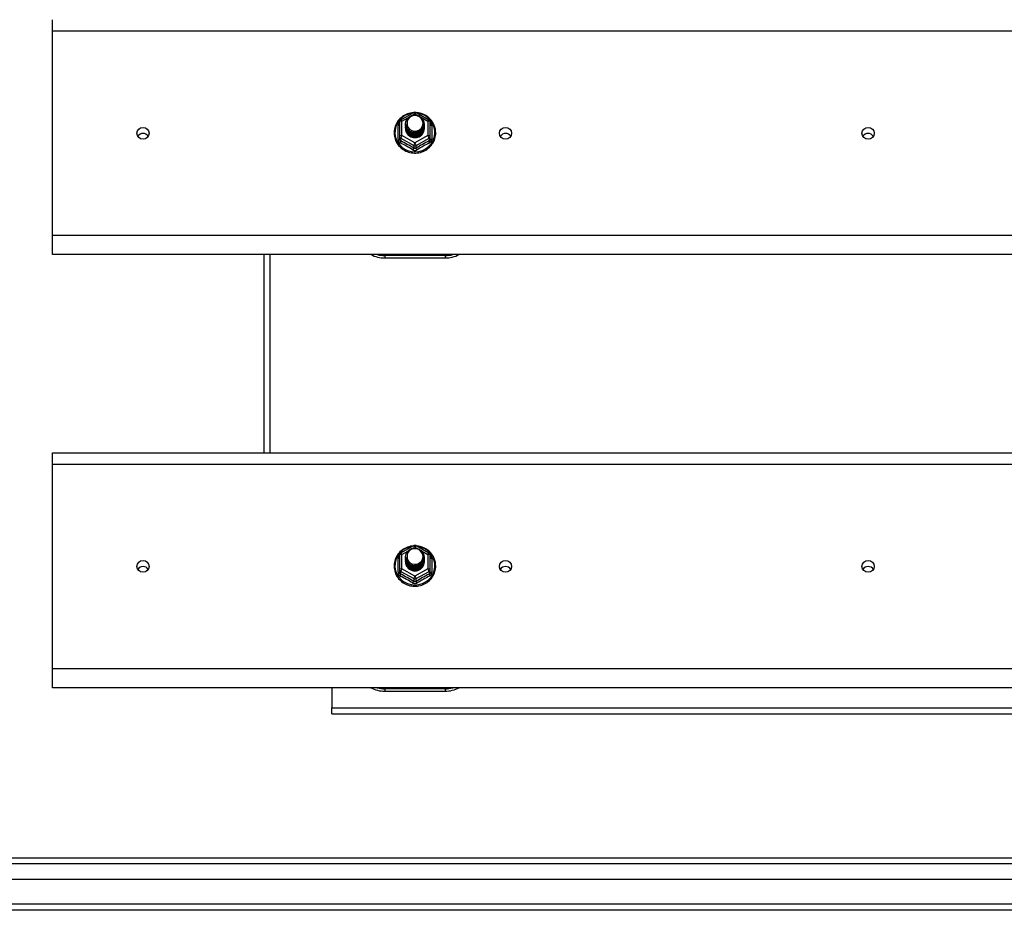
# Model space of a CAD drawing. Header units: inches. Extents: x 72 to 180, y 48 to 83.
# Tile 17 of 28: x 94 to 110, y 49 to 64. Entities that reach past the tile are written whole.
import ezdxf

# ---------------------------------------------------------------- set-up
doc = ezdxf.new("R2010")
doc.units = ezdxf.units.IN
doc.header["$MEASUREMENT"] = 0
doc.layers.add('Visible Edges(ANSI)', color=7, linetype='Continuous', lineweight=25)
doc.layers.add('Visible Tangent Edges(ANSI)', color=7, linetype='Continuous', lineweight=25)

msp = doc.modelspace()

# ---------------------------------------------------------------- linework, layer by layer
at = {"layer": 'Visible Edges(ANSI)'}
for p, q in [((94.081, 63.949), (94.081, 64.135)), ((94.081, 60.565), (94.081, 63.949)), ((99.847, 62.481), (100.062, 62.601)), ((100.1, 62.601), (100.314, 62.481)), ((99.827, 62.447), (99.827, 62.207)), ((99.927, 62.416), (99.927, 62.416)), ((100.234, 62.41), (100.234, 62.41)), ((100.335, 62.207), (100.335, 62.447)), ((99.927, 62.403), (99.927, 62.404)), ((99.927, 62.391), (99.927, 62.391)), ((99.927, 62.378), (99.927, 62.379)), ((99.927, 62.366), (99.927, 62.366)), ((99.927, 62.353), (99.927, 62.354)), ((99.927, 62.341), (99.927, 62.341)), ((100.234, 62.397), (100.234, 62.398)), ((100.234, 62.385), (100.234, 62.385)), ((100.234, 62.372), (100.234, 62.372)), ((100.234, 62.36), (100.234, 62.36)), ((100.234, 62.347), (100.234, 62.347)), ((99.827, 62.207), (99.827, 62.163)), ((100.063, 62.195), (100.061, 62.186)), ((100.335, 62.163), (100.335, 62.207)), ((94.081, 60.251), (94.081, 60.565)), ((125.215, 60.251), (94.081, 60.251)), ((97.581, 60.251), (97.581, 56.968)), ((99.581, 60.194), (100.581, 60.194)), ((94.081, 56.782), (94.081, 56.968)), ((94.081, 56.968), (125.215, 56.968)), ((94.081, 53.398), (94.081, 56.782)), ((99.847, 55.314), (100.062, 55.434)), ((100.1, 55.434), (100.314, 55.314)), ((99.827, 55.28), (99.827, 55.04)), ((99.927, 55.249), (99.927, 55.249)), ((100.234, 55.243), (100.234, 55.243)), ((100.335, 55.04), (100.335, 55.28)), ((99.927, 55.236), (99.927, 55.237)), ((99.927, 55.224), (99.927, 55.224)), ((99.927, 55.211), (99.927, 55.212)), ((99.927, 55.199), (99.927, 55.199)), ((99.927, 55.186), (99.927, 55.187)), ((99.927, 55.174), (99.927, 55.174)), ((100.234, 55.23), (100.234, 55.231)), ((100.234, 55.218), (100.234, 55.218)), ((100.234, 55.205), (100.234, 55.205)), ((100.234, 55.193), (100.234, 55.193)), ((100.234, 55.18), (100.234, 55.18)), ((99.827, 55.04), (99.827, 54.996)), ((100.063, 55.028), (100.061, 55.019)), ((100.335, 54.996), (100.335, 55.04)), ((94.081, 53.084), (94.081, 53.398)), ((125.215, 53.084), (94.081, 53.084)), ((98.706, 53.084), (98.706, 52.75)), ((99.581, 53.027), (100.581, 53.027)), ((98.706, 52.651), (98.706, 52.75)), ((98.706, 52.651), (124.456, 52.651)), ((72.978, 50.268), (125.184, 50.268)), ((125.372, 49.913), (72.789, 49.913)), ((125.982, 49.402), (72.947, 49.402))]:
    msp.add_line(p, q, dxfattribs=at)
at = {"layer": 'Visible Edges(ANSI)', "flags": 128}
for points in [[(100.055, 62.597), (100.03, 62.595), (100.006, 62.59), (99.981, 62.584), (99.958, 62.576), (99.935, 62.567), (99.913, 62.556), (99.891, 62.543), (99.871, 62.529), (99.852, 62.514), (99.833, 62.497), (99.817, 62.479), (99.801, 62.46), (99.787, 62.44), (99.775, 62.419), (99.764, 62.397), (99.755, 62.374), (99.748, 62.351), (99.742, 62.327), (99.738, 62.303), (99.736, 62.279), (99.736, 62.255), (99.737, 62.231), (99.741, 62.207), (99.746, 62.183), (99.753, 62.159), (99.761, 62.137), (99.772, 62.115), (99.784, 62.093), (99.797, 62.073), (99.812, 62.053), (99.829, 62.035), (99.846, 62.018), (99.865, 62.002), (99.885, 61.988), (99.906, 61.975), (99.928, 61.963), (99.951, 61.953), (99.975, 61.945), (99.999, 61.939), (100.023, 61.934), (100.048, 61.931), (100.073, 61.929), (100.098, 61.929), (100.123, 61.931), (100.147, 61.935), (100.171, 61.941), (100.195, 61.948), (100.219, 61.957), (100.241, 61.967), (100.263, 61.979), (100.283, 61.993), (100.303, 62.008), (100.322, 62.024), (100.339, 62.042), (100.355, 62.06), (100.369, 62.08), (100.382, 62.101), (100.394, 62.122), (100.403, 62.145), (100.411, 62.168), (100.418, 62.191), (100.422, 62.215), (100.425, 62.239), (100.426, 62.264)], [(100.426, 62.264), (100.424, 62.295), (100.42, 62.326), (100.412, 62.356), (100.402, 62.386), (100.389, 62.415), (100.373, 62.442), (100.354, 62.468), (100.334, 62.491), (100.31, 62.513), (100.285, 62.533), (100.259, 62.55), (100.23, 62.565), (100.201, 62.577), (100.17, 62.587), (100.139, 62.594), (100.107, 62.597)], [(99.948, 62.343), (99.932, 62.381), (99.927, 62.423), (99.935, 62.464), (99.955, 62.501), (99.985, 62.531), (100.023, 62.552), (100.065, 62.561), (100.109, 62.559), (100.15, 62.545), (100.186, 62.52), (100.213, 62.486), (100.23, 62.446), (100.234, 62.404), (100.226, 62.362), (100.206, 62.323), (100.176, 62.292), (100.139, 62.27), (100.096, 62.259), (100.053, 62.261), (100.011, 62.274), (99.975, 62.297), (99.948, 62.33), (99.932, 62.368), (99.927, 62.41)], [(99.927, 62.416), (99.927, 62.411), (99.927, 62.407), (99.928, 62.403), (99.928, 62.398), (99.929, 62.394), (99.93, 62.389), (99.931, 62.385), (99.932, 62.38), (99.933, 62.376), (99.934, 62.372), (99.936, 62.368), (99.937, 62.363), (99.939, 62.359), (99.941, 62.355), (99.943, 62.351), (99.945, 62.347), (99.947, 62.343), (99.95, 62.339), (99.952, 62.336), (99.955, 62.332), (99.958, 62.328), (99.961, 62.325), (99.964, 62.321), (99.967, 62.318)], [(99.965, 62.487), (99.964, 62.485), (99.962, 62.482), (99.961, 62.48), (99.96, 62.477), (99.959, 62.474), (99.958, 62.472), (99.957, 62.469), (99.956, 62.466), (99.956, 62.464), (99.955, 62.461), (99.954, 62.458), (99.953, 62.456), (99.953, 62.453), (99.952, 62.45), (99.952, 62.447), (99.952, 62.444), (99.951, 62.442), (99.951, 62.439), (99.951, 62.436), (99.951, 62.433), (99.951, 62.431), (99.951, 62.428), (99.951, 62.425), (99.951, 62.422)], [(99.951, 62.422), (99.951, 62.419), (99.951, 62.416), (99.951, 62.414), (99.951, 62.411), (99.951, 62.408), (99.951, 62.405), (99.951, 62.402), (99.952, 62.4), (99.952, 62.397), (99.953, 62.394), (99.953, 62.391), (99.954, 62.389), (99.954, 62.386), (99.955, 62.383), (99.956, 62.38), (99.957, 62.378), (99.957, 62.375), (99.958, 62.372), (99.959, 62.37), (99.96, 62.367), (99.962, 62.365), (99.963, 62.362), (99.964, 62.36), (99.965, 62.357)], [(99.967, 62.318), (99.989, 62.299), (100.016, 62.285), (100.044, 62.276), (100.074, 62.273), (100.104, 62.275), (100.133, 62.284), (100.16, 62.298), (100.183, 62.316), (100.202, 62.339), (100.215, 62.365), (100.223, 62.393), (100.225, 62.423), (100.22, 62.452), (100.21, 62.479), (100.193, 62.504), (100.172, 62.524), (100.147, 62.54), (100.119, 62.55), (100.089, 62.555), (100.059, 62.553), (100.03, 62.544), (100.004, 62.53), (99.982, 62.511), (99.965, 62.487)], [(99.927, 62.403), (99.929, 62.384), (99.932, 62.365), (99.939, 62.347), (99.948, 62.33), (99.959, 62.314), (99.972, 62.3), (99.987, 62.287), (100.004, 62.277), (100.022, 62.269), (100.041, 62.263), (100.061, 62.259), (100.081, 62.258), (100.101, 62.26), (100.12, 62.264), (100.139, 62.27), (100.158, 62.279), (100.174, 62.29), (100.189, 62.303), (100.203, 62.318), (100.214, 62.334), (100.223, 62.352), (100.229, 62.371), (100.233, 62.39), (100.234, 62.41)], [(100.234, 62.404), (100.234, 62.383), (100.23, 62.363), (100.224, 62.344), (100.216, 62.326), (100.205, 62.309), (100.191, 62.293), (100.176, 62.279), (100.159, 62.268), (100.141, 62.259), (100.121, 62.252), (100.101, 62.248), (100.081, 62.246), (100.06, 62.247), (100.04, 62.251), (100.02, 62.257), (100.002, 62.266), (99.985, 62.277), (99.97, 62.29), (99.957, 62.305), (99.946, 62.322), (99.937, 62.339), (99.931, 62.358), (99.928, 62.378), (99.927, 62.397)], [(99.927, 62.391), (99.929, 62.372), (99.932, 62.353), (99.939, 62.335), (99.948, 62.318), (99.959, 62.302), (99.972, 62.287), (99.987, 62.275), (100.004, 62.264), (100.022, 62.256), (100.041, 62.25), (100.061, 62.247), (100.081, 62.246), (100.101, 62.247), (100.12, 62.251), (100.139, 62.258), (100.158, 62.266), (100.174, 62.278), (100.189, 62.291), (100.203, 62.305), (100.214, 62.322), (100.223, 62.34), (100.229, 62.358), (100.233, 62.377), (100.234, 62.397)], [(100.234, 62.391), (100.234, 62.371), (100.23, 62.351), (100.224, 62.332), (100.216, 62.313), (100.205, 62.296), (100.191, 62.281), (100.176, 62.267), (100.159, 62.255), (100.141, 62.246), (100.121, 62.239), (100.101, 62.235), (100.081, 62.233), (100.06, 62.234), (100.04, 62.238), (100.02, 62.245), (100.002, 62.253), (99.985, 62.264), (99.97, 62.277), (99.957, 62.292), (99.946, 62.309), (99.937, 62.327), (99.931, 62.346), (99.928, 62.365), (99.927, 62.385)], [(99.927, 62.378), (99.929, 62.359), (99.932, 62.34), (99.939, 62.322), (99.948, 62.305), (99.959, 62.289), (99.972, 62.275), (99.987, 62.262), (100.004, 62.252), (100.022, 62.243), (100.041, 62.238), (100.061, 62.234), (100.081, 62.233), (100.101, 62.235), (100.12, 62.239), (100.139, 62.245), (100.158, 62.254), (100.174, 62.265), (100.189, 62.278), (100.203, 62.293), (100.214, 62.309), (100.223, 62.327), (100.229, 62.346), (100.233, 62.365), (100.234, 62.385)], [(100.234, 62.379), (100.234, 62.358), (100.23, 62.338), (100.224, 62.319), (100.216, 62.301), (100.205, 62.284), (100.191, 62.268), (100.176, 62.254), (100.159, 62.243), (100.141, 62.234), (100.121, 62.227), (100.101, 62.222), (100.081, 62.221), (100.06, 62.222), (100.04, 62.226), (100.02, 62.232), (100.002, 62.241), (99.985, 62.252), (99.97, 62.265), (99.957, 62.28), (99.946, 62.297), (99.937, 62.314), (99.931, 62.333), (99.928, 62.353), (99.927, 62.372)], [(99.927, 62.366), (99.929, 62.347), (99.932, 62.328), (99.939, 62.31), (99.948, 62.293), (99.959, 62.277), (99.972, 62.262), (99.987, 62.25), (100.004, 62.239), (100.022, 62.231), (100.041, 62.225), (100.061, 62.221), (100.081, 62.22), (100.101, 62.222), (100.12, 62.226), (100.139, 62.233), (100.158, 62.241), (100.174, 62.252), (100.189, 62.265), (100.203, 62.28), (100.214, 62.297), (100.223, 62.314), (100.229, 62.333), (100.233, 62.352), (100.234, 62.372)], [(100.234, 62.366), (100.234, 62.346), (100.23, 62.326), (100.224, 62.307), (100.216, 62.288), (100.205, 62.271), (100.191, 62.256), (100.176, 62.242), (100.159, 62.23), (100.141, 62.221), (100.121, 62.214), (100.101, 62.21), (100.081, 62.208), (100.06, 62.209), (100.04, 62.213), (100.02, 62.219), (100.002, 62.228), (99.985, 62.239), (99.97, 62.252), (99.957, 62.267), (99.946, 62.284), (99.937, 62.302), (99.931, 62.321), (99.928, 62.34), (99.927, 62.36)], [(99.927, 62.353), (99.929, 62.334), (99.932, 62.315), (99.939, 62.297), (99.948, 62.28), (99.959, 62.264), (99.972, 62.25), (99.987, 62.237), (100.004, 62.227), (100.022, 62.218), (100.041, 62.212), (100.061, 62.209), (100.081, 62.208), (100.101, 62.209), (100.12, 62.213), (100.139, 62.22), (100.158, 62.229), (100.174, 62.24), (100.189, 62.253), (100.203, 62.268), (100.214, 62.284), (100.223, 62.302), (100.229, 62.321), (100.233, 62.34), (100.234, 62.36)], [(100.234, 62.353), (100.234, 62.333), (100.23, 62.313), (100.224, 62.294), (100.216, 62.276), (100.205, 62.259), (100.191, 62.243), (100.176, 62.229), (100.159, 62.218), (100.141, 62.208), (100.121, 62.202), (100.101, 62.197), (100.081, 62.196), (100.06, 62.197), (100.04, 62.201), (100.02, 62.207), (100.002, 62.216), (99.985, 62.227), (99.97, 62.24), (99.957, 62.255), (99.946, 62.271), (99.937, 62.289), (99.931, 62.308), (99.928, 62.328), (99.927, 62.347)], [(99.927, 62.341), (99.929, 62.322), (99.932, 62.303), (99.939, 62.285), (99.948, 62.268), (99.959, 62.252), (99.972, 62.237), (99.987, 62.225), (100.004, 62.214), (100.022, 62.206), (100.041, 62.2), (100.061, 62.196), (100.081, 62.195), (100.101, 62.197), (100.12, 62.201), (100.139, 62.207), (100.158, 62.216), (100.174, 62.227), (100.189, 62.24), (100.203, 62.255), (100.214, 62.272), (100.223, 62.289), (100.229, 62.308), (100.233, 62.327), (100.234, 62.347)], [(100.061, 62.186), (100.053, 62.187), (100.045, 62.189), (100.037, 62.191), (100.029, 62.194), (100.022, 62.197), (100.014, 62.2), (100.007, 62.204), (100, 62.208), (99.993, 62.212), (99.987, 62.217), (99.98, 62.222), (99.974, 62.227), (99.969, 62.233), (99.963, 62.239), (99.958, 62.245), (99.954, 62.252), (99.949, 62.259), (99.945, 62.265), (99.942, 62.273), (99.939, 62.28), (99.936, 62.287), (99.934, 62.295), (99.932, 62.303), (99.931, 62.31)], [(99.965, 62.357), (99.965, 62.356), (99.964, 62.356), (99.963, 62.355), (99.962, 62.355), (99.962, 62.354), (99.961, 62.353), (99.96, 62.353), (99.96, 62.352), (99.959, 62.352), (99.958, 62.351), (99.957, 62.35), (99.957, 62.35), (99.956, 62.349), (99.955, 62.349), (99.955, 62.348), (99.954, 62.347), (99.953, 62.347), (99.952, 62.346), (99.952, 62.346), (99.951, 62.345), (99.95, 62.344), (99.95, 62.344), (99.949, 62.343), (99.948, 62.343)], [(100.055, 55.43), (100.03, 55.428), (100.006, 55.423), (99.981, 55.417), (99.958, 55.409), (99.935, 55.4), (99.913, 55.389), (99.891, 55.376), (99.871, 55.362), (99.852, 55.347), (99.833, 55.33), (99.817, 55.312), (99.801, 55.293), (99.787, 55.273), (99.775, 55.252), (99.764, 55.23), (99.755, 55.207), (99.748, 55.184), (99.742, 55.16), (99.738, 55.136), (99.736, 55.112), (99.736, 55.088), (99.737, 55.064), (99.741, 55.04), (99.746, 55.016), (99.753, 54.992), (99.761, 54.97), (99.772, 54.948), (99.784, 54.926), (99.797, 54.906), (99.812, 54.886), (99.829, 54.868), (99.846, 54.851), (99.865, 54.835), (99.885, 54.821), (99.906, 54.808), (99.928, 54.796), (99.951, 54.786), (99.975, 54.778), (99.999, 54.772), (100.023, 54.767), (100.048, 54.764), (100.073, 54.762), (100.098, 54.762), (100.123, 54.764), (100.147, 54.768), (100.171, 54.774), (100.195, 54.781), (100.219, 54.79), (100.241, 54.8), (100.263, 54.812), (100.283, 54.826), (100.303, 54.841), (100.322, 54.857), (100.339, 54.875), (100.355, 54.893), (100.369, 54.913), (100.382, 54.934), (100.394, 54.955), (100.403, 54.978), (100.411, 55.001), (100.418, 55.024), (100.422, 55.048), (100.425, 55.072), (100.426, 55.097)], [(100.426, 55.097), (100.424, 55.128), (100.42, 55.159), (100.412, 55.189), (100.402, 55.219), (100.389, 55.248), (100.373, 55.275), (100.354, 55.301), (100.334, 55.324), (100.31, 55.346), (100.285, 55.366), (100.259, 55.383), (100.23, 55.398), (100.201, 55.41), (100.17, 55.42), (100.139, 55.427), (100.107, 55.43)], [(99.948, 55.176), (99.932, 55.214), (99.927, 55.256), (99.935, 55.297), (99.955, 55.334), (99.985, 55.364), (100.023, 55.385), (100.065, 55.394), (100.109, 55.392), (100.15, 55.378), (100.186, 55.353), (100.213, 55.319), (100.23, 55.279), (100.234, 55.237), (100.226, 55.195), (100.206, 55.156), (100.176, 55.125), (100.139, 55.103), (100.096, 55.092), (100.053, 55.094), (100.011, 55.107), (99.975, 55.13), (99.948, 55.163), (99.932, 55.201), (99.927, 55.243)], [(99.927, 55.249), (99.927, 55.244), (99.927, 55.24), (99.928, 55.236), (99.928, 55.231), (99.929, 55.227), (99.93, 55.222), (99.931, 55.218), (99.932, 55.213), (99.933, 55.209), (99.934, 55.205), (99.936, 55.201), (99.937, 55.196), (99.939, 55.192), (99.941, 55.188), (99.943, 55.184), (99.945, 55.18), (99.947, 55.176), (99.95, 55.172), (99.952, 55.169), (99.955, 55.165), (99.958, 55.161), (99.961, 55.158), (99.964, 55.154), (99.967, 55.151)], [(99.927, 55.236), (99.929, 55.217), (99.932, 55.198), (99.939, 55.18), (99.948, 55.163), (99.959, 55.147), (99.972, 55.133), (99.987, 55.12), (100.004, 55.11), (100.022, 55.102), (100.041, 55.096), (100.061, 55.092), (100.081, 55.091), (100.101, 55.093), (100.12, 55.097), (100.139, 55.103), (100.158, 55.112), (100.174, 55.123), (100.189, 55.136), (100.203, 55.151), (100.214, 55.167), (100.223, 55.185), (100.229, 55.204), (100.233, 55.223), (100.234, 55.243)], [(99.965, 55.32), (99.964, 55.318), (99.962, 55.315), (99.961, 55.313), (99.96, 55.31), (99.959, 55.307), (99.958, 55.305), (99.957, 55.302), (99.956, 55.299), (99.956, 55.297), (99.955, 55.294), (99.954, 55.291), (99.953, 55.289), (99.953, 55.286), (99.952, 55.283), (99.952, 55.28), (99.952, 55.277), (99.951, 55.275), (99.951, 55.272), (99.951, 55.269), (99.951, 55.266), (99.951, 55.264), (99.951, 55.261), (99.951, 55.258), (99.951, 55.255)], [(99.951, 55.255), (99.951, 55.252), (99.951, 55.249), (99.951, 55.247), (99.951, 55.244), (99.951, 55.241), (99.951, 55.238), (99.951, 55.235), (99.952, 55.233), (99.952, 55.23), (99.953, 55.227), (99.953, 55.224), (99.954, 55.222), (99.954, 55.219), (99.955, 55.216), (99.956, 55.213), (99.957, 55.211), (99.957, 55.208), (99.958, 55.205), (99.959, 55.203), (99.96, 55.2), (99.962, 55.198), (99.963, 55.195), (99.964, 55.193), (99.965, 55.19)], [(99.967, 55.151), (99.989, 55.132), (100.016, 55.118), (100.044, 55.109), (100.074, 55.106), (100.104, 55.108), (100.133, 55.117), (100.16, 55.131), (100.183, 55.149), (100.202, 55.172), (100.215, 55.198), (100.223, 55.226), (100.225, 55.256), (100.22, 55.285), (100.21, 55.312), (100.193, 55.337), (100.172, 55.357), (100.147, 55.373), (100.119, 55.383), (100.089, 55.388), (100.059, 55.386), (100.03, 55.377), (100.004, 55.363), (99.982, 55.344), (99.965, 55.32)], [(100.234, 55.237), (100.234, 55.216), (100.23, 55.196), (100.224, 55.177), (100.216, 55.159), (100.205, 55.142), (100.191, 55.126), (100.176, 55.112), (100.159, 55.101), (100.141, 55.092), (100.121, 55.085), (100.101, 55.081), (100.081, 55.079), (100.06, 55.08), (100.04, 55.084), (100.02, 55.09), (100.002, 55.099), (99.985, 55.11), (99.97, 55.123), (99.957, 55.138), (99.946, 55.155), (99.937, 55.172), (99.931, 55.191), (99.928, 55.211), (99.927, 55.23)], [(99.927, 55.224), (99.929, 55.205), (99.932, 55.186), (99.939, 55.168), (99.948, 55.151), (99.959, 55.135), (99.972, 55.12), (99.987, 55.108), (100.004, 55.097), (100.022, 55.089), (100.041, 55.083), (100.061, 55.08), (100.081, 55.079), (100.101, 55.08), (100.12, 55.084), (100.139, 55.091), (100.158, 55.099), (100.174, 55.111), (100.189, 55.124), (100.203, 55.138), (100.214, 55.155), (100.223, 55.173), (100.229, 55.191), (100.233, 55.21), (100.234, 55.23)], [(100.234, 55.224), (100.234, 55.204), (100.23, 55.184), (100.224, 55.165), (100.216, 55.146), (100.205, 55.129), (100.191, 55.114), (100.176, 55.1), (100.159, 55.088), (100.141, 55.079), (100.121, 55.072), (100.101, 55.068), (100.081, 55.066), (100.06, 55.067), (100.04, 55.071), (100.02, 55.078), (100.002, 55.086), (99.985, 55.097), (99.97, 55.11), (99.957, 55.125), (99.946, 55.142), (99.937, 55.16), (99.931, 55.179), (99.928, 55.198), (99.927, 55.218)], [(99.927, 55.211), (99.929, 55.192), (99.932, 55.173), (99.939, 55.155), (99.948, 55.138), (99.959, 55.122), (99.972, 55.108), (99.987, 55.095), (100.004, 55.085), (100.022, 55.076), (100.041, 55.071), (100.061, 55.067), (100.081, 55.066), (100.101, 55.068), (100.12, 55.072), (100.139, 55.078), (100.158, 55.087), (100.174, 55.098), (100.189, 55.111), (100.203, 55.126), (100.214, 55.142), (100.223, 55.16), (100.229, 55.179), (100.233, 55.198), (100.234, 55.218)], [(100.234, 55.212), (100.234, 55.191), (100.23, 55.171), (100.224, 55.152), (100.216, 55.134), (100.205, 55.117), (100.191, 55.101), (100.176, 55.087), (100.159, 55.076), (100.141, 55.067), (100.121, 55.06), (100.101, 55.055), (100.081, 55.054), (100.06, 55.055), (100.04, 55.059), (100.02, 55.065), (100.002, 55.074), (99.985, 55.085), (99.97, 55.098), (99.957, 55.113), (99.946, 55.13), (99.937, 55.147), (99.931, 55.166), (99.928, 55.186), (99.927, 55.205)], [(99.927, 55.199), (99.929, 55.18), (99.932, 55.161), (99.939, 55.143), (99.948, 55.126), (99.959, 55.11), (99.972, 55.095), (99.987, 55.083), (100.004, 55.072), (100.022, 55.064), (100.041, 55.058), (100.061, 55.054), (100.081, 55.053), (100.101, 55.055), (100.12, 55.059), (100.139, 55.066), (100.158, 55.074), (100.174, 55.085), (100.189, 55.098), (100.203, 55.113), (100.214, 55.13), (100.223, 55.147), (100.229, 55.166), (100.233, 55.185), (100.234, 55.205)], [(100.234, 55.199), (100.234, 55.179), (100.23, 55.159), (100.224, 55.14), (100.216, 55.121), (100.205, 55.104), (100.191, 55.089), (100.176, 55.075), (100.159, 55.063), (100.141, 55.054), (100.121, 55.047), (100.101, 55.043), (100.081, 55.041), (100.06, 55.042), (100.04, 55.046), (100.02, 55.052), (100.002, 55.061), (99.985, 55.072), (99.97, 55.085), (99.957, 55.1), (99.946, 55.117), (99.937, 55.135), (99.931, 55.154), (99.928, 55.173), (99.927, 55.193)], [(99.927, 55.186), (99.929, 55.167), (99.932, 55.148), (99.939, 55.13), (99.948, 55.113), (99.959, 55.097), (99.972, 55.083), (99.987, 55.07), (100.004, 55.06), (100.022, 55.051), (100.041, 55.045), (100.061, 55.042), (100.081, 55.041), (100.101, 55.042), (100.12, 55.046), (100.139, 55.053), (100.158, 55.062), (100.174, 55.073), (100.189, 55.086), (100.203, 55.101), (100.214, 55.117), (100.223, 55.135), (100.229, 55.154), (100.233, 55.173), (100.234, 55.193)], [(100.234, 55.186), (100.234, 55.166), (100.23, 55.146), (100.224, 55.127), (100.216, 55.109), (100.205, 55.092), (100.191, 55.076), (100.176, 55.062), (100.159, 55.051), (100.141, 55.041), (100.121, 55.035), (100.101, 55.03), (100.081, 55.029), (100.06, 55.03), (100.04, 55.034), (100.02, 55.04), (100.002, 55.049), (99.985, 55.06), (99.97, 55.073), (99.957, 55.088), (99.946, 55.104), (99.937, 55.122), (99.931, 55.141), (99.928, 55.161), (99.927, 55.18)], [(99.927, 55.174), (99.929, 55.155), (99.932, 55.136), (99.939, 55.118), (99.948, 55.101), (99.959, 55.085), (99.972, 55.07), (99.987, 55.058), (100.004, 55.047), (100.022, 55.039), (100.041, 55.033), (100.061, 55.029), (100.081, 55.028), (100.101, 55.03), (100.12, 55.034), (100.139, 55.04), (100.158, 55.049), (100.174, 55.06), (100.189, 55.073), (100.203, 55.088), (100.214, 55.105), (100.223, 55.122), (100.229, 55.141), (100.233, 55.16), (100.234, 55.18)], [(100.061, 55.019), (100.053, 55.02), (100.045, 55.022), (100.037, 55.024), (100.029, 55.027), (100.022, 55.03), (100.014, 55.033), (100.007, 55.037), (100, 55.041), (99.993, 55.045), (99.987, 55.05), (99.98, 55.055), (99.974, 55.06), (99.969, 55.066), (99.963, 55.072), (99.958, 55.078), (99.954, 55.085), (99.949, 55.092), (99.945, 55.098), (99.942, 55.106), (99.939, 55.113), (99.936, 55.12), (99.934, 55.128), (99.932, 55.136), (99.931, 55.143)], [(99.965, 55.19), (99.965, 55.189), (99.964, 55.189), (99.963, 55.188), (99.962, 55.188), (99.962, 55.187), (99.961, 55.186), (99.96, 55.186), (99.96, 55.185), (99.959, 55.185), (99.958, 55.184), (99.957, 55.183), (99.957, 55.183), (99.956, 55.182), (99.955, 55.182), (99.955, 55.181), (99.954, 55.18), (99.953, 55.18), (99.952, 55.179), (99.952, 55.179), (99.951, 55.178), (99.95, 55.177), (99.95, 55.177), (99.949, 55.176), (99.948, 55.176)]]:
    msp.add_lwpolyline(points, dxfattribs=at)
at = {"layer": 'Visible Edges(ANSI)'}
for centre, radius, start, end in [((100.081, 62.567), 0.0394, 60.8255, 119.1745), ((99.866, 62.447), 0.0394, 119.1745, 180), ((100.295, 62.447), 0.0394, 0, 60.8255), ((99.581, 60.694), 0.5, 242.5014, 270), ((100.581, 60.694), 0.5, 270, 297.4986), ((100.081, 55.4), 0.0394, 60.8255, 119.1745), ((99.866, 55.28), 0.0394, 119.1745, 180), ((100.295, 55.28), 0.0394, 0, 60.8255), ((99.581, 53.527), 0.5, 242.5014, 270), ((100.581, 53.527), 0.5, 270, 297.4986)]:
    msp.add_arc(centre, radius, start, end, dxfattribs=at)
for centre, major_axis, start_param, end_param in [((100.081, 62.422), (0.134, 0), 3.671471, 8.899926), ((95.581, 62.157), (-0.1, 0), 3.68386, 5.740918), ((100.081, 62.337), (-0.158, 0), 6.032414, 9.675269), ((100.081, 62.417), (0.154, 0), 3.669461, 3.875388), ((101.581, 62.157), (-0.1, 0), 3.68386, 5.740918), ((107.581, 62.157), (-0.1, 0), 3.68386, 5.740918), ((100.081, 55.255), (0.134, 0), 3.671471, 8.899926), ((95.581, 54.991), (-0.101, 0), 3.68386, 5.740918), ((100.081, 55.17), (-0.158, 0), 6.032414, 9.675269), ((100.081, 55.25), (0.154, 0), 3.669461, 3.875388), ((101.581, 54.991), (-0.101, 0), 3.68386, 5.740918), ((107.581, 54.991), (-0.101, 0), 3.68386, 5.740918)]:
    msp.add_ellipse(centre, major_axis=major_axis, ratio=0.966998, start_param=start_param, end_param=end_param, dxfattribs=at)
for centre in [(95.581, 62.257), (101.581, 62.257), (107.581, 62.257), (95.581, 55.091), (101.581, 55.091), (107.581, 55.091)]:
    msp.add_ellipse(centre, major_axis=(-0.101, 0), ratio=0.966998, dxfattribs=at)
at = {"layer": 'Visible Tangent Edges(ANSI)'}
for p, q in [((94.081, 63.949), (125.215, 63.949)), ((100.049, 62.559), (100.081, 62.577)), ((100.081, 62.577), (100.115, 62.557)), ((99.866, 62.457), (99.964, 62.512)), ((99.866, 62.217), (99.866, 62.457)), ((100.19, 62.515), (100.295, 62.457)), ((100.295, 62.457), (100.295, 62.217)), ((99.803, 62.16), (99.803, 62.387)), ((100.359, 62.387), (100.359, 62.16)), ((99.846, 62.174), (100.061, 62.055)), ((99.846, 62.13), (99.846, 62.174)), ((100.081, 62.098), (99.866, 62.217)), ((100.295, 62.217), (100.081, 62.098)), ((100.1, 62.055), (100.315, 62.174)), ((100.315, 62.174), (100.315, 62.13)), ((100.061, 62.055), (100.061, 62.01)), ((100.1, 62.01), (100.1, 62.055)), ((125.215, 60.565), (94.081, 60.565)), ((97.68, 60.251), (97.68, 56.968)), ((100.581, 60.234), (99.581, 60.234)), ((99.581, 60.234), (99.581, 60.194)), ((100.581, 60.234), (100.581, 60.194)), ((94.081, 56.782), (125.215, 56.782)), ((100.049, 55.392), (100.081, 55.41)), ((100.081, 55.41), (100.115, 55.39)), ((99.866, 55.29), (99.964, 55.345)), ((99.866, 55.05), (99.866, 55.29)), ((100.19, 55.348), (100.295, 55.29)), ((100.295, 55.29), (100.295, 55.05)), ((99.803, 54.993), (99.803, 55.22)), ((100.359, 55.22), (100.359, 54.993)), ((99.846, 55.007), (100.061, 54.888)), ((99.846, 54.963), (99.846, 55.007)), ((100.081, 54.931), (99.866, 55.05)), ((100.295, 55.05), (100.081, 54.931)), ((100.1, 54.888), (100.315, 55.007)), ((100.315, 55.007), (100.315, 54.963)), ((100.061, 54.888), (100.061, 54.843)), ((100.1, 54.843), (100.1, 54.888)), ((125.215, 53.398), (94.081, 53.398)), ((100.581, 53.067), (99.581, 53.067)), ((99.581, 53.067), (99.581, 53.027)), ((100.581, 53.067), (100.581, 53.027)), ((98.706, 52.75), (124.456, 52.75)), ((125.314, 50.169), (72.848, 50.169)), ((125.982, 49.501), (72.18, 49.501))]:
    msp.add_line(p, q, dxfattribs=at)
at = {"layer": 'Visible Tangent Edges(ANSI)', "flags": 128}
for points in [[(99.827, 62.439), (99.825, 62.438), (99.823, 62.436), (99.821, 62.434), (99.82, 62.432), (99.818, 62.43), (99.817, 62.428), (99.815, 62.426), (99.814, 62.424), (99.812, 62.422), (99.811, 62.419), (99.81, 62.417), (99.809, 62.415), (99.808, 62.413), (99.807, 62.41), (99.806, 62.408), (99.805, 62.406), (99.805, 62.403), (99.804, 62.401), (99.804, 62.399), (99.803, 62.396), (99.803, 62.394), (99.803, 62.391), (99.803, 62.389), (99.803, 62.387)], [(100.359, 62.387), (100.359, 62.389), (100.359, 62.391), (100.359, 62.394), (100.358, 62.396), (100.358, 62.399), (100.357, 62.401), (100.357, 62.403), (100.356, 62.406), (100.355, 62.408), (100.355, 62.41), (100.354, 62.413), (100.353, 62.415), (100.352, 62.417), (100.35, 62.419), (100.349, 62.422), (100.348, 62.424), (100.346, 62.426), (100.345, 62.428), (100.343, 62.43), (100.342, 62.432), (100.34, 62.434), (100.338, 62.436), (100.337, 62.438), (100.335, 62.439)], [(99.803, 62.16), (99.803, 62.156), (99.803, 62.153), (99.803, 62.15), (99.804, 62.147), (99.804, 62.143), (99.805, 62.14), (99.806, 62.137), (99.807, 62.134), (99.808, 62.131), (99.81, 62.128), (99.811, 62.125), (99.813, 62.123), (99.814, 62.12), (99.816, 62.117), (99.818, 62.115), (99.82, 62.112), (99.822, 62.11), (99.825, 62.108), (99.827, 62.106), (99.829, 62.104), (99.832, 62.102), (99.834, 62.1), (99.837, 62.099), (99.84, 62.097)], [(99.846, 62.13), (99.845, 62.13), (99.844, 62.131), (99.842, 62.132), (99.841, 62.133), (99.84, 62.134), (99.838, 62.135), (99.837, 62.136), (99.836, 62.137), (99.835, 62.138), (99.834, 62.14), (99.833, 62.141), (99.832, 62.142), (99.831, 62.144), (99.83, 62.145), (99.83, 62.147), (99.829, 62.149), (99.829, 62.15), (99.828, 62.152), (99.828, 62.154), (99.827, 62.155), (99.827, 62.157), (99.827, 62.159), (99.827, 62.161), (99.827, 62.163)], [(100.335, 62.163), (100.335, 62.161), (100.335, 62.159), (100.334, 62.157), (100.334, 62.155), (100.334, 62.154), (100.333, 62.152), (100.333, 62.15), (100.332, 62.149), (100.332, 62.147), (100.331, 62.145), (100.33, 62.144), (100.329, 62.142), (100.328, 62.141), (100.328, 62.14), (100.327, 62.138), (100.325, 62.137), (100.324, 62.136), (100.323, 62.135), (100.322, 62.134), (100.321, 62.133), (100.319, 62.132), (100.318, 62.131), (100.316, 62.13), (100.315, 62.13)], [(100.322, 62.097), (100.324, 62.099), (100.327, 62.1), (100.33, 62.102), (100.332, 62.104), (100.335, 62.106), (100.337, 62.108), (100.339, 62.11), (100.341, 62.112), (100.343, 62.115), (100.345, 62.117), (100.347, 62.12), (100.349, 62.123), (100.35, 62.125), (100.352, 62.128), (100.353, 62.131), (100.354, 62.134), (100.355, 62.137), (100.356, 62.14), (100.357, 62.143), (100.358, 62.147), (100.358, 62.15), (100.359, 62.153), (100.359, 62.156), (100.359, 62.16)], [(100.043, 61.983), (100.046, 61.982), (100.049, 61.98), (100.052, 61.979), (100.055, 61.978), (100.058, 61.977), (100.061, 61.976), (100.065, 61.975), (100.068, 61.974), (100.071, 61.974), (100.074, 61.973), (100.077, 61.973), (100.081, 61.973), (100.084, 61.973), (100.087, 61.973), (100.091, 61.974), (100.094, 61.974), (100.097, 61.975), (100.1, 61.976), (100.103, 61.977), (100.106, 61.978), (100.109, 61.979), (100.112, 61.98), (100.115, 61.982), (100.118, 61.983)], [(100.1, 62.01), (100.099, 62.009), (100.097, 62.008), (100.096, 62.007), (100.094, 62.006), (100.093, 62.006), (100.091, 62.005), (100.089, 62.005), (100.088, 62.004), (100.086, 62.004), (100.084, 62.004), (100.082, 62.004), (100.081, 62.004), (100.079, 62.004), (100.077, 62.004), (100.076, 62.004), (100.074, 62.004), (100.072, 62.005), (100.071, 62.005), (100.069, 62.006), (100.067, 62.006), (100.066, 62.007), (100.064, 62.008), (100.063, 62.009), (100.061, 62.01)], [(99.827, 55.272), (99.825, 55.271), (99.823, 55.269), (99.821, 55.267), (99.82, 55.265), (99.818, 55.263), (99.817, 55.261), (99.815, 55.259), (99.814, 55.257), (99.812, 55.255), (99.811, 55.252), (99.81, 55.25), (99.809, 55.248), (99.808, 55.246), (99.807, 55.243), (99.806, 55.241), (99.805, 55.239), (99.805, 55.236), (99.804, 55.234), (99.804, 55.232), (99.803, 55.229), (99.803, 55.227), (99.803, 55.224), (99.803, 55.222), (99.803, 55.22)], [(100.359, 55.22), (100.359, 55.222), (100.359, 55.224), (100.359, 55.227), (100.358, 55.229), (100.358, 55.232), (100.357, 55.234), (100.357, 55.236), (100.356, 55.239), (100.355, 55.241), (100.355, 55.243), (100.354, 55.246), (100.353, 55.248), (100.352, 55.25), (100.35, 55.252), (100.349, 55.255), (100.348, 55.257), (100.346, 55.259), (100.345, 55.261), (100.343, 55.263), (100.342, 55.265), (100.34, 55.267), (100.338, 55.269), (100.337, 55.271), (100.335, 55.272)], [(99.803, 54.993), (99.803, 54.989), (99.803, 54.986), (99.803, 54.983), (99.804, 54.98), (99.804, 54.976), (99.805, 54.973), (99.806, 54.97), (99.807, 54.967), (99.808, 54.964), (99.81, 54.961), (99.811, 54.958), (99.813, 54.956), (99.814, 54.953), (99.816, 54.95), (99.818, 54.948), (99.82, 54.945), (99.822, 54.943), (99.825, 54.941), (99.827, 54.939), (99.829, 54.937), (99.832, 54.935), (99.834, 54.933), (99.837, 54.932), (99.84, 54.93)], [(99.846, 54.963), (99.845, 54.963), (99.844, 54.964), (99.842, 54.965), (99.841, 54.966), (99.84, 54.967), (99.838, 54.968), (99.837, 54.969), (99.836, 54.97), (99.835, 54.971), (99.834, 54.973), (99.833, 54.974), (99.832, 54.975), (99.831, 54.977), (99.83, 54.978), (99.83, 54.98), (99.829, 54.982), (99.829, 54.983), (99.828, 54.985), (99.828, 54.987), (99.827, 54.988), (99.827, 54.99), (99.827, 54.992), (99.827, 54.994), (99.827, 54.996)], [(100.335, 54.996), (100.335, 54.994), (100.335, 54.992), (100.334, 54.99), (100.334, 54.988), (100.334, 54.987), (100.333, 54.985), (100.333, 54.983), (100.332, 54.982), (100.332, 54.98), (100.331, 54.978), (100.33, 54.977), (100.329, 54.975), (100.328, 54.974), (100.328, 54.973), (100.327, 54.971), (100.325, 54.97), (100.324, 54.969), (100.323, 54.968), (100.322, 54.967), (100.321, 54.966), (100.319, 54.965), (100.318, 54.964), (100.316, 54.963), (100.315, 54.963)], [(100.322, 54.93), (100.324, 54.932), (100.327, 54.933), (100.33, 54.935), (100.332, 54.937), (100.335, 54.939), (100.337, 54.941), (100.339, 54.943), (100.341, 54.945), (100.343, 54.948), (100.345, 54.95), (100.347, 54.953), (100.349, 54.956), (100.35, 54.958), (100.352, 54.961), (100.353, 54.964), (100.354, 54.967), (100.355, 54.97), (100.356, 54.973), (100.357, 54.976), (100.358, 54.98), (100.358, 54.983), (100.359, 54.986), (100.359, 54.989), (100.359, 54.993)], [(100.043, 54.816), (100.046, 54.815), (100.049, 54.813), (100.052, 54.812), (100.055, 54.811), (100.058, 54.81), (100.061, 54.809), (100.065, 54.808), (100.068, 54.807), (100.071, 54.807), (100.074, 54.806), (100.077, 54.806), (100.081, 54.806), (100.084, 54.806), (100.087, 54.806), (100.091, 54.807), (100.094, 54.807), (100.097, 54.808), (100.1, 54.809), (100.103, 54.81), (100.106, 54.811), (100.109, 54.812), (100.112, 54.813), (100.115, 54.815), (100.118, 54.816)], [(100.1, 54.843), (100.099, 54.842), (100.097, 54.841), (100.096, 54.84), (100.094, 54.839), (100.093, 54.839), (100.091, 54.838), (100.089, 54.838), (100.088, 54.837), (100.086, 54.837), (100.084, 54.837), (100.082, 54.837), (100.081, 54.837), (100.079, 54.837), (100.077, 54.837), (100.076, 54.837), (100.074, 54.837), (100.072, 54.838), (100.071, 54.838), (100.069, 54.839), (100.067, 54.839), (100.066, 54.84), (100.064, 54.841), (100.063, 54.842), (100.061, 54.843)]]:
    msp.add_lwpolyline(points, dxfattribs=at)
at = {"layer": 'Visible Tangent Edges(ANSI)'}
for centre, start, end in [((99.581, 60.702), 254.5326, 270), ((100.581, 60.702), 270, 285.4674), ((99.581, 53.535), 254.5326, 270), ((100.581, 53.535), 270, 285.4674)]:
    msp.add_arc(centre, 0.469, start, end, dxfattribs=at)
for centre, major_axis, ratio, start_param, end_param in [((100.081, 62.27), (0.331, 0), 0.966998, 1.708073, 7.716705), ((100.081, 62.567), (-0.0192, 0.0344), 0.127392, 4.936728, 6.283185), ((100.081, 62.567), (0.0192, 0.0344), 0.127392, 0, 1.346458), ((99.866, 62.447), (-0.0394, 0), 0.254784, 4.712389, 6.283185), ((99.866, 62.447), (-0.0192, 0.0344), 0.127392, 4.936728, 6.283185), ((100.295, 62.447), (0.0192, 0.0344), 0.127392, 0, 1.346458), ((100.295, 62.447), (0.0394, 0), 0.254784, 0, 1.570796), ((99.787, 62.402), (0.0394, 0), 0.420933, 5.107073, 6.283185), ((100.374, 62.402), (-0.0394, 0), 0.420933, 0, 1.176113), ((99.787, 62.163), (0.0394, 0), 0.080687, 5.107073, 6.283185), ((99.866, 62.207), (-0.0394, 0), 0.254784, 4.712389, 6.283185), ((99.866, 62.207), (-0.0394, 0), 0.966998, 0, 1.047198), ((99.827, 62.097), (0.0178, 0.0351), 0.295528, 4.874003, 6.050115), ((99.942, 61.873), (0.573, -0.342), 0.220649, 1.524932, 1.878631), ((99.866, 62.207), (-0.0192, -0.0344), 0.127392, 4.48805, 6.058847), ((99.954, 61.893), (-0.605, 0.361), 0.220649, 4.666525, 5.020223), ((100.081, 62.088), (-0.0192, -0.0344), 0.127392, 4.48805, 6.058847), ((100.081, 62.088), (0.0192, -0.0344), 0.127392, 0.224339, 1.795135), ((100.208, 61.893), (-0.605, -0.361), 0.220649, 4.404555, 4.758253), ((100.22, 61.873), (0.573, 0.342), 0.220649, 1.262962, 1.61666), ((100.295, 62.207), (0.0394, 0), 0.254784, 0, 1.570796), ((100.295, 62.207), (0.0192, -0.0344), 0.127392, 0.224339, 1.795135), ((100.335, 62.097), (-0.0178, 0.0351), 0.295528, 0.23307, 1.409183), ((100.295, 62.207), (0.0394, 0), 0.966998, 5.235988, 6.283185), ((100.374, 62.163), (-0.0394, 0), 0.080687, 0, 1.176113), ((100.041, 61.977), (0.0205, 0.0336), 0.044718, 0.222707, 1.398819), ((100.081, 62.088), (0.0394, 0), 0.966998, 4.18879, 5.235988), ((100.12, 61.977), (-0.0205, 0.0336), 0.044718, 4.884366, 6.060479), ((100.081, 55.103), (0.331, 0), 0.966998, 1.708073, 7.716705), ((100.081, 55.4), (-0.0192, 0.0344), 0.127392, 4.936728, 6.283185), ((100.081, 55.4), (0.0192, 0.0344), 0.127392, 0, 1.346458), ((99.866, 55.28), (-0.0394, 0), 0.254784, 4.712389, 6.283185), ((99.866, 55.28), (-0.0192, 0.0344), 0.127392, 4.936728, 6.283185), ((100.295, 55.28), (0.0192, 0.0344), 0.127392, 0, 1.346458), ((100.295, 55.28), (0.0394, 0), 0.254784, 0, 1.570796), ((99.787, 55.235), (0.0394, 0), 0.420933, 5.107073, 6.283185), ((100.374, 55.235), (-0.0394, 0), 0.420933, 0, 1.176113), ((99.787, 54.996), (0.0394, 0), 0.080687, 5.107073, 6.283185), ((99.866, 55.04), (-0.0394, 0), 0.254784, 4.712389, 6.283185), ((99.866, 55.04), (-0.0394, 0), 0.966998, 0, 1.047198), ((99.827, 54.93), (0.0178, 0.0351), 0.295528, 4.874003, 6.050115), ((99.942, 54.706), (0.573, -0.342), 0.220649, 1.524932, 1.878631), ((99.866, 55.04), (-0.0192, -0.0344), 0.127392, 4.48805, 6.058847), ((99.954, 54.726), (-0.605, 0.361), 0.220649, 4.666525, 5.020223), ((100.081, 54.921), (-0.0192, -0.0344), 0.127392, 4.48805, 6.058847), ((100.081, 54.921), (0.0192, -0.0344), 0.127392, 0.224339, 1.795135), ((100.208, 54.726), (-0.605, -0.361), 0.220649, 4.404555, 4.758253), ((100.22, 54.706), (0.573, 0.342), 0.220649, 1.262962, 1.61666), ((100.295, 55.04), (0.0394, 0), 0.254784, 0, 1.570796), ((100.295, 55.04), (0.0192, -0.0344), 0.127392, 0.224339, 1.795135), ((100.335, 54.93), (-0.0178, 0.0351), 0.295528, 0.23307, 1.409183), ((100.295, 55.04), (0.0394, 0), 0.966998, 5.235988, 6.283185), ((100.374, 54.996), (-0.0394, 0), 0.080687, 0, 1.176113), ((100.041, 54.81), (0.0205, 0.0336), 0.044718, 0.222707, 1.398819), ((100.081, 54.921), (0.0394, 0), 0.966998, 4.18879, 5.235988), ((100.12, 54.81), (-0.0205, 0.0336), 0.044718, 4.884366, 6.060479)]:
    msp.add_ellipse(centre, major_axis=major_axis, ratio=ratio, start_param=start_param, end_param=end_param, dxfattribs=at)

doc.saveas('drawing.dxf')
